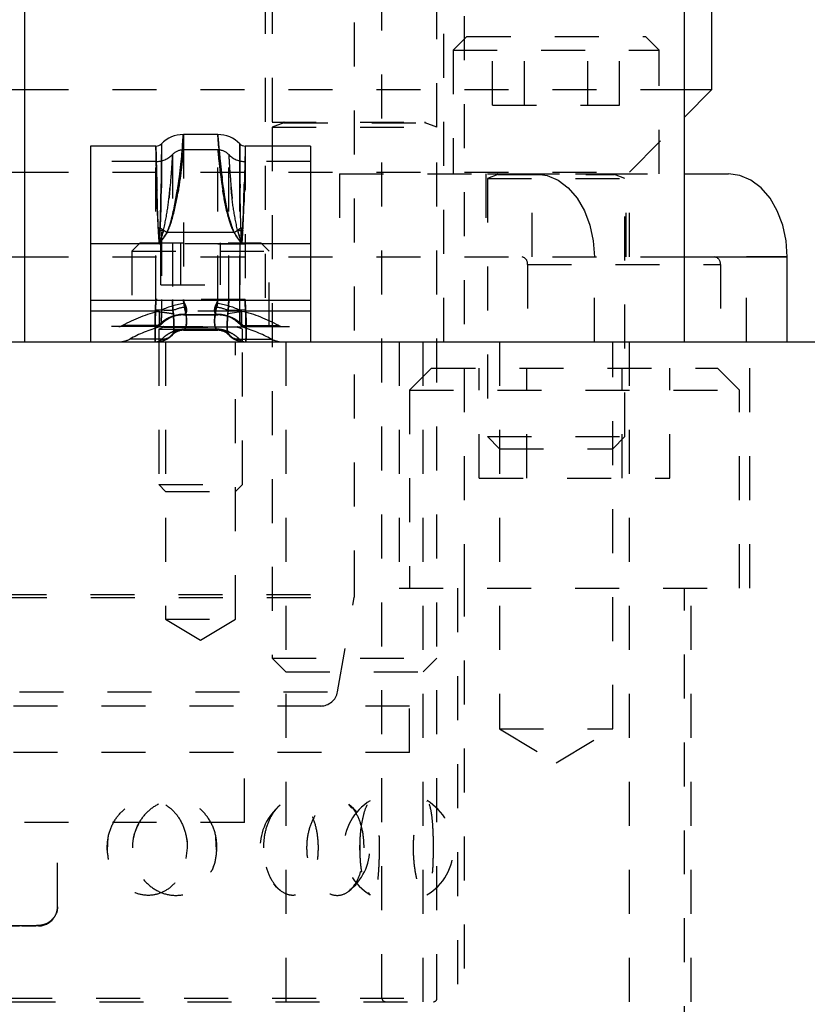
# Model space of a CAD drawing. Header units: inches. Extents: x 1907 to 2452, y -210 to -54.
# Tile 42 of 256: x 1941.87 to 1943.66, y -168.77 to -166.53. Entities that reach past the tile are written whole.
import ezdxf

# ---------------------------------------------------------------- set-up
doc = ezdxf.new("R2010")
doc.units = ezdxf.units.IN
doc.header["$LTSCALE"] = 0.5
doc.header["$MEASUREMENT"] = 0
doc.linetypes.add('HIDDEN', pattern=[0.225, 0.15, -0.075])
doc.layers.add('SID-M-H', color=4, linetype='HIDDEN')
doc.layers.add('SID-M-S', color=105, linetype='Continuous')

msp = doc.modelspace()

# ---------------------------------------------------------------- linework, layer by layer
at = {"layer": 'SID-M-H'}
for p, q in [((1942.62626, -167.83782), (1942.62626, -161.84127)), ((1942.81376, -166.77528), (1942.81376, -162.26287)), ((1942.68876, -168.75564), (1942.68876, -163.52138)), ((1942.87626, -167.82351), (1942.87626, -165.81351)), ((1942.42326, -166.26351), (1942.42326, -167.26351)), ((1942.43876, -166.26351), (1942.43876, -166.7639)), ((1942.82926, -167.26351), (1942.82926, -166.26351)), ((1942.88154, -166.56901), (1942.85029, -166.60026)), ((1942.88154, -166.56901), (1943.28779, -166.56901)), ((1942.94033, -166.72526), (1942.94033, -166.56901)), ((1943.0125, -166.72526), (1943.0125, -166.56901)), ((1943.15684, -166.72526), (1943.15684, -166.56901)), ((1943.229, -166.72526), (1943.229, -166.56901)), ((1943.31904, -166.60026), (1943.28779, -166.56901)), ((1942.85029, -166.60026), (1943.31904, -166.60026)), ((1942.85029, -166.60026), (1942.85029, -166.88151)), ((1943.31904, -166.88151), (1943.31904, -166.60026)), ((1941.87626, -166.69001), (1943.37626, -166.69001)), ((1942.94033, -166.72526), (1943.229, -166.72526)), ((1942.43876, -166.7639), (1942.81376, -166.7639)), ((1942.46581, -166.76543), (1942.43876, -166.77528)), ((1942.46581, -166.76543), (1942.78491, -166.76543)), ((1942.81376, -166.77528), (1942.78671, -166.76543)), ((1943.25126, -166.87751), (1943.37626, -166.75251)), ((1942.23715, -166.79226), (1942.23715, -167.16726)), ((1942.31537, -167.16726), (1942.31537, -166.79226)), ((1942.43876, -166.77528), (1942.81376, -166.77528)), ((1942.43876, -166.77528), (1942.43876, -167.98226)), ((1942.81376, -168.75564), (1942.81376, -166.77528)), ((1942.18716, -166.81326), (1942.18716, -167.16726)), ((1942.36536, -167.16726), (1942.36536, -166.81326)), ((1942.17467, -167.16726), (1942.17467, -166.81851)), ((1942.31537, -166.82726), (1942.23715, -166.82726)), ((1942.37785, -166.81851), (1942.37785, -167.16726)), ((1942.17467, -166.85351), (1942.02626, -166.85351)), ((1942.21216, -166.83776), (1942.21216, -167.16726)), ((1942.34036, -167.16726), (1942.34036, -166.83776)), ((1942.52626, -166.85351), (1942.37785, -166.85351)), ((1941.87626, -166.87751), (1943.25126, -166.87751)), ((1942.59202, -166.88151), (1942.59202, -167.07051)), ((1942.59202, -166.88151), (1943.37626, -166.88151)), ((1942.92517, -166.88151), (1942.92517, -167.07051)), ((1942.92842, -166.88151), (1942.92842, -166.8819)), ((1942.92842, -166.8819), (1943.24092, -166.8819)), ((1943.03043, -167.07051), (1943.03043, -166.88151)), ((1943.038, -166.88151), (1943.06407, -166.88514)), ((1943.24092, -166.8819), (1943.24092, -166.88151)), ((1943.24417, -167.07051), (1943.24417, -166.88151)), ((1943.25126, -167.07051), (1943.25126, -166.87751)), ((1942.95197, -166.88343), (1942.92842, -166.892)), ((1942.92842, -166.892), (1943.24092, -166.892)), ((1942.92842, -166.892), (1942.92842, -167.47876)), ((1942.95197, -166.88343), (1943.21555, -166.88343)), ((1943.06407, -166.88514), (1943.08914, -166.8959)), ((1943.08914, -166.8959), (1943.11225, -166.91336)), ((1943.24092, -166.892), (1943.21736, -166.88343)), ((1943.24092, -167.47876), (1943.24092, -166.892)), ((1943.11225, -166.91336), (1943.1325, -166.93687)), ((1943.1325, -166.93687), (1943.14912, -166.96551)), ((1943.14912, -166.96551), (1943.16147, -166.99818)), ((1942.18438, -167.00449), (1942.20009, -167.01476)), ((1942.35243, -167.01476), (1942.20009, -167.01476)), ((1942.35243, -167.01476), (1942.36814, -167.00449)), ((1943.16147, -166.99818), (1943.16907, -167.03364)), ((1942.13926, -167.03851), (1942.12026, -167.05751)), ((1942.13926, -167.03851), (1942.41326, -167.03851)), ((1942.18605, -167.13351), (1942.18605, -167.03851)), ((1942.23115, -167.13351), (1942.23115, -167.03851)), ((1942.32137, -167.13351), (1942.32137, -167.03851)), ((1942.36647, -167.13351), (1942.36647, -167.03851)), ((1942.43226, -167.05751), (1942.41326, -167.03851)), ((1943.16907, -167.03364), (1943.17164, -167.07051)), ((1942.34036, -167.04101), (1942.02626, -167.04101)), ((1942.12026, -167.05751), (1942.43226, -167.05751)), ((1942.12026, -167.05751), (1942.12026, -167.22851)), ((1942.31537, -167.04101), (1942.37785, -167.04101)), ((1942.52626, -167.04101), (1942.34036, -167.04101)), ((1942.43226, -167.22851), (1942.43226, -167.05751)), ((1941.87626, -167.07051), (1943.51776, -167.07051)), ((1943.17164, -167.26351), (1943.17164, -167.07051)), ((1943.51776, -167.26351), (1943.51776, -167.07051)), ((1943.61005, -167.07051), (1943.51776, -167.07051)), ((1943.01961, -167.08801), (1943.01961, -167.26351)), ((1943.01961, -167.08801), (1943.45802, -167.08801)), ((1943.45802, -167.08801), (1943.45802, -167.26351)), ((1942.18605, -167.13351), (1942.36647, -167.13351)), ((1942.17414, -167.19052), (1942.17467, -167.16726)), ((1942.37785, -167.16726), (1942.17467, -167.16726)), ((1942.18716, -167.16726), (1942.18725, -167.19112)), ((1942.21216, -167.16726), (1942.21345, -167.19231)), ((1942.23715, -167.16726), (1942.23966, -167.18476)), ((1942.31286, -167.18476), (1942.31537, -167.16726)), ((1942.33906, -167.19231), (1942.34036, -167.16726)), ((1942.36527, -167.19112), (1942.36536, -167.16726)), ((1942.37785, -167.16726), (1942.37838, -167.19052)), ((1942.37789, -167.16976), (1942.37785, -167.16726)), ((1942.17382, -167.19351), (1942.02626, -167.19351)), ((1942.17382, -167.19351), (1942.17414, -167.19052)), ((1942.21439, -167.20001), (1942.17382, -167.19351)), ((1942.21345, -167.19231), (1942.17414, -167.19052)), ((1942.37001, -167.19351), (1942.18251, -167.19351)), ((1942.18251, -167.19351), (1942.18251, -167.22979)), ((1942.18725, -167.19112), (1942.18735, -167.19568)), ((1942.21345, -167.19231), (1942.21439, -167.20001)), ((1942.33813, -167.20001), (1942.33906, -167.19231)), ((1942.37869, -167.19351), (1942.33813, -167.20001)), ((1942.37838, -167.19052), (1942.33906, -167.19231)), ((1942.36517, -167.19568), (1942.36527, -167.19112)), ((1942.37001, -167.22979), (1942.37001, -167.19351)), ((1942.37838, -167.19052), (1942.37869, -167.19351)), ((1942.52626, -167.19351), (1942.37869, -167.19351)), ((1942.23715, -167.20226), (1942.31537, -167.20226)), ((1942.2389, -167.20134), (1942.31362, -167.20134)), ((1942.17414, -167.22851), (1942.02626, -167.22851)), ((1942.1792, -167.22642), (1942.09856, -167.22642)), ((1942.17717, -167.22851), (1942.37592, -167.22851)), ((1942.18126, -167.22851), (1942.18126, -167.2289)), ((1942.18126, -167.2289), (1942.37126, -167.2289)), ((1942.19256, -167.23043), (1942.18126, -167.23455)), ((1942.18126, -167.23455), (1942.37126, -167.23455)), ((1942.18126, -167.23455), (1942.18126, -167.26309)), ((1942.37001, -167.22979), (1942.18251, -167.22979)), ((1942.18716, -167.22326), (1942.18725, -167.22259)), ((1942.18725, -167.22259), (1942.18735, -167.22191)), ((1942.19256, -167.23043), (1942.35996, -167.23043)), ((1942.31013, -167.23449), (1942.24239, -167.23449)), ((1942.37126, -167.23455), (1942.35996, -167.23043)), ((1942.36517, -167.22191), (1942.36527, -167.22259)), ((1942.36527, -167.22259), (1942.36536, -167.22326)), ((1942.37126, -167.2289), (1942.37126, -167.22851)), ((1942.37126, -167.26309), (1942.37126, -167.23455)), ((1942.37332, -167.22642), (1942.45396, -167.22642)), ((1942.37838, -167.22851), (1942.52626, -167.22851)), ((1942.18827, -167.25723), (1942.11516, -167.25723)), ((1942.21439, -167.2437), (1942.21345, -167.24576)), ((1942.33906, -167.24576), (1942.33813, -167.2437)), ((1942.36425, -167.25723), (1942.43736, -167.25723)), ((1942.18126, -167.26351), (1942.18126, -167.58801)), ((1942.19676, -167.26351), (1942.19676, -167.89351)), ((1942.35576, -167.89351), (1942.35576, -167.26351)), ((1942.37126, -167.58801), (1942.37126, -167.26351)), ((1942.47001, -167.26351), (1942.47001, -169.76351)), ((1942.72776, -167.26351), (1942.72776, -167.82351)), ((1942.78251, -169.76351), (1942.78251, -167.26351)), ((1942.95617, -167.26351), (1942.95617, -168.14351)), ((1943.21317, -168.14351), (1943.21317, -167.26351)), ((1943.25126, -169.76351), (1943.25126, -167.26351)), ((1943.52476, -167.82351), (1943.52476, -167.26351)), ((1942.80126, -167.32351), (1942.75126, -167.37351)), ((1942.80126, -167.32351), (1943.45126, -167.32351)), ((1942.90975, -167.57351), (1942.90975, -167.32351)), ((1943.01801, -167.57351), (1943.01801, -167.32351)), ((1943.23451, -167.57351), (1943.23451, -167.32351)), ((1943.34277, -167.57351), (1943.34277, -167.32351)), ((1943.50126, -167.37351), (1943.45126, -167.32351)), ((1942.75126, -167.37351), (1943.50126, -167.37351)), ((1942.75126, -167.37351), (1942.75126, -167.82351)), ((1943.50126, -167.82351), (1943.50126, -167.37351)), ((1942.92842, -167.47876), (1943.24092, -167.47876)), ((1942.92842, -167.47876), (1942.95617, -167.50651)), ((1943.21317, -167.50651), (1943.24092, -167.47876)), ((1942.95617, -167.50651), (1943.21317, -167.50651)), ((1942.90975, -167.57351), (1943.34277, -167.57351)), ((1942.18126, -167.58801), (1942.37126, -167.58801)), ((1942.18126, -167.58801), (1942.19676, -167.60351)), ((1942.35576, -167.60351), (1942.37126, -167.58801)), ((1942.19676, -167.60351), (1942.35576, -167.60351)), ((1940.62626, -167.83782), (1942.6245, -167.83782)), ((1942.72776, -167.82351), (1943.52476, -167.82351)), ((1942.86076, -167.82351), (1942.86076, -169.76351)), ((1942.87626, -169.08812), (1942.87626, -167.82351)), ((1943.37626, -169.0739), (1943.37626, -167.82351)), ((1943.39176, -169.76351), (1943.39176, -167.82351)), ((1940.62686, -167.84466), (1942.62391, -167.84466)), ((1942.58791, -168.05873), (1942.62566, -167.84466)), ((1942.19676, -167.89351), (1942.35576, -167.89351)), ((1942.19676, -167.89351), (1942.27626, -167.94128)), ((1942.27626, -167.94128), (1942.35576, -167.89351)), ((1942.43876, -167.98226), (1942.81376, -167.98226)), ((1942.43876, -167.98226), (1942.47001, -168.01351)), ((1942.78251, -168.01351), (1942.81376, -167.98226)), ((1942.47001, -168.01351), (1942.78251, -168.01351)), ((1940.6646, -168.05873), (1942.58791, -168.05873)), ((1942.75126, -168.09127), (1940.50126, -168.09127)), ((1942.75126, -168.19727), (1942.75126, -168.09127)), ((1942.95617, -168.14351), (1943.21317, -168.14351)), ((1942.95617, -168.14351), (1943.08467, -168.22072)), ((1943.08467, -168.22072), (1943.21317, -168.14351)), ((1942.75126, -168.19727), (1940.50126, -168.19727)), ((1942.37626, -168.35627), (1942.37626, -168.19727)), ((1942.7917, -168.30863), (1942.79039, -168.30737)), ((1942.62021, -168.32323), (1942.61265, -168.31552)), ((1942.37626, -168.35627), (1940.87626, -168.35627)), ((1941.95102, -168.54776), (1941.95102, -168.35627)), ((1942.06487, -168.41974), (1942.0664, -168.38908)), ((1942.31284, -168.41907), (1942.31134, -168.38996)), ((1942.63892, -168.41976), (1942.63943, -168.38908)), ((1942.8057, -168.41901), (1942.80549, -168.38999)), ((1942.2459, -168.41351), (1942.24251, -168.43815)), ((1941.90751, -168.59127), (1941.34501, -168.59127)), ((1940.43876, -168.75564), (1942.81376, -168.75564)), ((1940.44663, -168.76351), (1942.80589, -168.76351))]:
    msp.add_line(p, q, dxfattribs=at)
for centre, radius, start, end in [((1942.46554, -166.76469), 0.000787, 290, 90), ((1942.78698, -166.76469), 0.000787, 90, 250), ((1942.23715, -166.86226), 0.035, 90, 135.573), ((1942.31537, -166.86226), 0.035, 44.427, 90), ((1942.17467, -166.80101), 0.0525, 270, 315.573), ((1942.37785, -166.80101), 0.0525, 224.427, 270), ((1942.9517, -166.88269), 0.000787, 290, 90), ((1943.21763, -166.88269), 0.000787, 90, 250), ((1942.17486, -166.89942), 0.1055, 273.03651, 275.17531), ((1942.16368, -166.69441), 0.3165, 273.03651, 275.17531), ((1942.38884, -166.69441), 0.3165, 264.82469, 266.96349), ((1942.37766, -166.89942), 0.1055, 264.82469, 266.96349), ((1943.00415, -167.08582), 0.01562, 351.95053, 78.57825), ((1943.44255, -167.08582), 0.01562, 351.95053, 78.57825), ((1942.27626, -167.55624), 0.37464, 104.49155, 118.3152), ((1942.27298, -167.3901), 0.21666, 98.84572, 113.30988), ((1942.25632, -167.2918), 0.10833, 98.84572, 113.30988), ((1942.27954, -167.3901), 0.21666, 66.69012, 81.15428), ((1942.2962, -167.2918), 0.10833, 66.69012, 81.15428), ((1942.27626, -167.55624), 0.37464, 61.6848, 75.50845), ((1942.23715, -167.27226), 0.07, 90, 135.573), ((1942.23618, -167.26743), 0.06637, 86.9949, 137.50533), ((1942.23698, -167.19982), 0.00244, 274.02012, 321.69695), ((1942.31634, -167.26743), 0.06637, 42.49467, 93.0051), ((1942.31554, -167.19982), 0.00244, 218.30305, 265.97988), ((1942.31537, -167.27226), 0.07, 44.427, 90), ((1942.09026, -167.21101), 0.0175, 270, 298.3152), ((1942.27626, -167.55624), 0.33964, 106.02304, 118.3152), ((1942.1738, -167.21131), 0.0172, 270.0926, 321.96655), ((1942.17414, -167.21104), 0.01747, 270.00637, 318.59378), ((1942.17467, -167.21101), 0.0175, 270, 315.573), ((1942.17441, -167.222), 0.00652, 272.26611, 317.31211), ((1942.1794, -167.2153), 0.01112, 268.9616, 314.27678), ((1942.19229, -167.22969), 0.000787, 290, 90), ((1942.23792, -167.26818), 0.03319, 86.9949, 137.50533), ((1942.23664, -167.22995), 0.00733, 274.02012, 321.69695), ((1942.31588, -167.22995), 0.00733, 218.30305, 265.97988), ((1942.3146, -167.26818), 0.03319, 42.49467, 93.0051), ((1942.36023, -167.22969), 0.000787, 90, 250), ((1942.37872, -167.21131), 0.0172, 218.03345, 269.9074), ((1942.37838, -167.21104), 0.01747, 221.40622, 269.99363), ((1942.37785, -167.21101), 0.0175, 224.427, 270), ((1942.37312, -167.2153), 0.01112, 225.72322, 271.0384), ((1942.27626, -167.55624), 0.33964, 61.6848, 73.97696), ((1942.37811, -167.222), 0.00652, 222.68789, 267.73389), ((1942.46226, -167.21101), 0.0175, 241.6848, 270), ((1942.09026, -167.21101), 0.0525, 270, 298.3152), ((1942.17374, -167.21191), 0.0516, 270.0926, 321.96655), ((1942.17414, -167.21109), 0.05242, 270.00637, 318.59378), ((1942.17389, -167.24397), 0.01956, 272.26611, 317.31211), ((1942.18887, -167.22388), 0.03336, 268.9616, 314.27678), ((1942.37878, -167.21191), 0.0516, 218.03345, 269.9074), ((1942.37838, -167.21109), 0.05242, 221.40622, 269.99363), ((1942.36365, -167.22388), 0.03336, 225.72322, 271.0384), ((1942.37863, -167.24397), 0.01956, 222.68789, 267.73389), ((1942.46226, -167.21101), 0.0525, 241.6848, 270), ((1942.58689, -167.83782), 0.03937, 350, 0), ((1942.54914, -168.0519), 0.03937, 270, 350), ((1942.72668, -168.41351), 0.125, 121.15614, 238.9555), ((1942.72668, -168.41351), 0.125, 301.00349, 58.98802), ((1942.5364, -168.41351), 0.125, 129.42305, 230.57396), ((1942.5364, -168.41351), 0.125, 307.96843, 52.09477), ((1941.90751, -168.54776), 0.04351, 339.96542, 6.34565), ((1941.90751, -168.54776), 0.04351, 270, 320.69525), ((1942.69663, -168.75564), 0.00787, 180, 270), ((1942.80589, -168.75564), 0.00787, 270, 0)]:
    msp.add_arc(centre, radius, start, end, dxfattribs=at)
for points, knots in [([(1942.20009, -167.01476), (1942.20189, -167.01028), (1942.20638, -166.99912), (1942.21585, -166.96415), (1942.225, -166.91036), (1942.23199, -166.85061), (1942.23585, -166.80857), (1942.23706, -166.79336), (1942.23714, -166.79246), (1942.23715, -166.79226)], [0, 0, 0, 0, 0.0411957, 0.1025353, 0.3099027, 0.5198795, 0.7305922, 0.9415813, 1, 1, 1, 1]), ([(1942.31537, -166.79226), (1942.31538, -166.79246), (1942.31546, -166.79336), (1942.31667, -166.80857), (1942.32053, -166.85061), (1942.32752, -166.91036), (1942.33667, -166.96415), (1942.34614, -166.99912), (1942.35063, -167.01028), (1942.35243, -167.01476)], [0, 0, 0, 0, 0.0584187, 0.2694078, 0.4801205, 0.6900973, 0.8974647, 0.9588043, 1, 1, 1, 1]), ([(1942.18438, -167.00449), (1942.18506, -166.98131), (1942.18645, -166.93379), (1942.18689, -166.87346), (1942.18714, -166.83034), (1942.18716, -166.81447), (1942.18716, -166.81348), (1942.18716, -166.81326)], [0, 0, 0, 0, 0.2240657, 0.4593059, 0.6952264, 0.9308577, 1, 1, 1, 1]), ([(1942.36536, -166.81326), (1942.36536, -166.81548), (1942.36537, -166.82005), (1942.36548, -166.85658), (1942.36598, -166.91207), (1942.36666, -166.96559), (1942.36787, -166.99729), (1942.36814, -167.00449)], [0, 0, 0, 0, 0.2240482, 0.459413, 0.6949393, 0.930748, 1, 1, 1, 1]), ([(1942.17467, -166.81851), (1942.17472, -166.82074), (1942.17484, -166.82532), (1942.17573, -166.86197), (1942.17725, -166.91758), (1942.17863, -166.96952), (1942.18017, -166.99937), (1942.18045, -167.00477)], [0, 0, 0, 0, 0.2282514, 0.4678034, 0.7073901, 0.9470328, 1, 1, 1, 1]), ([(1942.23715, -166.82726), (1942.23714, -166.82743), (1942.23706, -166.82819), (1942.23585, -166.84101), (1942.23199, -166.87646), (1942.22499, -166.92689), (1942.21581, -166.97227), (1942.20634, -167.00166), (1942.20189, -167.01099), (1942.20009, -167.01476)], [0, 0, 0, 0, 0.0581919, 0.2683813, 0.4784009, 0.6879822, 0.89586, 0.9579023, 1, 1, 1, 1]), ([(1942.20009, -167.01476), (1942.20189, -167.01099), (1942.20634, -167.00166), (1942.21581, -166.97227), (1942.22499, -166.92689), (1942.23199, -166.87646), (1942.23585, -166.84101), (1942.23706, -166.82819), (1942.23714, -166.82743), (1942.23715, -166.82726)], [0, 0, 0, 0, 0.0420977, 0.10414, 0.3120178, 0.5215991, 0.7316187, 0.9418081, 1, 1, 1, 1]), ([(1942.35243, -167.01476), (1942.35063, -167.01099), (1942.34618, -167.00166), (1942.33671, -166.97227), (1942.32753, -166.92689), (1942.32053, -166.87646), (1942.31667, -166.84101), (1942.31546, -166.82819), (1942.31538, -166.82743), (1942.31537, -166.82726)], [0, 0, 0, 0, 0.0420977, 0.10414, 0.3120178, 0.5215991, 0.7316187, 0.9418081, 1, 1, 1, 1]), ([(1942.31537, -166.82726), (1942.31538, -166.82743), (1942.31546, -166.82819), (1942.31667, -166.84101), (1942.32053, -166.87646), (1942.32753, -166.92689), (1942.33671, -166.97227), (1942.34618, -167.00166), (1942.35063, -167.01099), (1942.35243, -167.01476)], [0, 0, 0, 0, 0.0581919, 0.2683813, 0.4784009, 0.6879822, 0.89586, 0.9579023, 1, 1, 1, 1]), ([(1942.37207, -167.00477), (1942.3723, -167.00053), (1942.37381, -166.97183), (1942.37518, -166.92065), (1942.37674, -166.86423), (1942.37767, -166.82588), (1942.37779, -166.82097), (1942.37785, -166.81851)], [0, 0, 0, 0, 0.0415228, 0.2812044, 0.520829, 0.7604173, 1, 1, 1, 1]), ([(1942.18045, -167.01047), (1942.17973, -166.99688), (1942.17794, -166.9628), (1942.17652, -166.91441), (1942.17526, -166.87436), (1942.17473, -166.85571), (1942.17468, -166.85407), (1942.17467, -166.85351)], [0, 0, 0, 0, 0.1589227, 0.39844, 0.6379411, 0.8774072, 1, 1, 1, 1]), ([(1942.17467, -166.85351), (1942.17472, -166.85539), (1942.17484, -166.85925), (1942.17573, -166.89014), (1942.17725, -166.937), (1942.17863, -166.98077), (1942.18017, -167.00592), (1942.18045, -167.01047)], [0, 0, 0, 0, 0.2282292, 0.4677641, 0.7073458, 0.947012, 1, 1, 1, 1]), ([(1942.21216, -166.83776), (1942.21204, -166.83981), (1942.21181, -166.84392), (1942.20991, -166.87598), (1942.2059, -166.92303), (1942.20123, -166.97121), (1942.19436, -167.00053), (1942.19223, -167.00962)], [0, 0, 0, 0, 0.2244808, 0.4489558, 0.6736847, 0.8987711, 1, 1, 1, 1]), ([(1942.19223, -167.00962), (1942.19572, -166.99276), (1942.20289, -166.95806), (1942.20726, -166.90787), (1942.21054, -166.86624), (1942.21194, -166.8416), (1942.21209, -166.83891), (1942.21216, -166.83776)], [0, 0, 0, 0, 0.1864701, 0.3837843, 0.6082498, 0.8331706, 1, 1, 1, 1]), ([(1942.36029, -167.00962), (1942.3568, -166.99276), (1942.34963, -166.95806), (1942.34526, -166.90787), (1942.34198, -166.86624), (1942.34058, -166.8416), (1942.34043, -166.83891), (1942.34036, -166.83776)], [0, 0, 0, 0, 0.1864701, 0.3837843, 0.6082498, 0.8331706, 1, 1, 1, 1]), ([(1942.34036, -166.83776), (1942.34048, -166.83981), (1942.34071, -166.84392), (1942.34261, -166.87598), (1942.34662, -166.92303), (1942.35129, -166.97121), (1942.35816, -167.00053), (1942.36029, -167.00962)], [0, 0, 0, 0, 0.2244808, 0.4489558, 0.6736847, 0.8987711, 1, 1, 1, 1]), ([(1942.37785, -166.85351), (1942.37785, -166.85358), (1942.37784, -166.85407), (1942.37753, -166.86499), (1942.37646, -166.89938), (1942.37505, -166.94947), (1942.37306, -166.99016), (1942.37207, -167.01047)], [0, 0, 0, 0, 0.0438301, 0.2834302, 0.5230815, 0.7619621, 1, 1, 1, 1]), ([(1942.37207, -167.01047), (1942.3723, -167.0069), (1942.37381, -166.98272), (1942.37518, -166.93958), (1942.37674, -166.89204), (1942.37767, -166.85972), (1942.37779, -166.85558), (1942.37785, -166.85351)], [0, 0, 0, 0, 0.0415403, 0.2812483, 0.5208688, 0.7604405, 1, 1, 1, 1]), ([(1942.18045, -167.00477), (1942.18113, -167.0166), (1942.18182, -167.02866), (1942.1825, -167.04078), (1942.18251, -167.04101)], [0, 0, 0, 0, 0.9809219, 1, 1, 1, 1]), ([(1942.18251, -167.04101), (1942.18249, -167.04079), (1942.18247, -167.04035), (1942.18237, -167.03892), (1942.18203, -167.03374), (1942.18138, -167.02394), (1942.18078, -167.01523), (1942.18045, -167.01047)], [0, 0, 0, 0, 0.0219161, 0.0423639, 0.1397504, 0.5294845, 1, 1, 1, 1]), ([(1942.18045, -167.01047), (1942.18112, -167.02041), (1942.18182, -167.03057), (1942.18249, -167.04079), (1942.18251, -167.04101)], [0, 0, 0, 0, 0.978065, 1, 1, 1, 1]), ([(1942.18251, -167.04101), (1942.18252, -167.04078), (1942.18263, -167.03859), (1942.18327, -167.02638), (1942.18387, -167.01446), (1942.18438, -167.00449)], [0, 0, 0, 0, 0.0190885, 0.1792331, 1, 1, 1, 1]), ([(1942.19223, -167.00962), (1942.18907, -167.01987), (1942.18584, -167.03033), (1942.18258, -167.0408), (1942.18251, -167.04101)], [0, 0, 0, 0, 0.9795432, 1, 1, 1, 1]), ([(1942.18251, -167.04101), (1942.18258, -167.0408), (1942.18373, -167.03709), (1942.18699, -167.02662), (1942.19015, -167.01638), (1942.19223, -167.00962)], [0, 0, 0, 0, 0.0204536, 0.3537566, 1, 1, 1, 1]), ([(1942.20009, -167.01476), (1942.19434, -167.02339), (1942.18851, -167.03216), (1942.1826, -167.04087), (1942.18251, -167.04101)], [0, 0, 0, 0, 0.9844876, 1, 1, 1, 1]), ([(1942.18251, -167.04101), (1942.1826, -167.04087), (1942.18851, -167.03216), (1942.19434, -167.02339), (1942.20009, -167.01476)], [0, 0, 0, 0, 0.0155124, 1, 1, 1, 1]), ([(1942.37001, -167.04101), (1942.36992, -167.04087), (1942.36401, -167.03216), (1942.35818, -167.02339), (1942.35243, -167.01476)], [0, 0, 0, 0, 0.01551242, 1, 1, 1, 1]), ([(1942.35243, -167.01476), (1942.35818, -167.02339), (1942.36401, -167.03216), (1942.36992, -167.04087), (1942.37001, -167.04101)], [0, 0, 0, 0, 0.9844876, 1, 1, 1, 1]), ([(1942.37001, -167.04101), (1942.36994, -167.0408), (1942.36879, -167.03709), (1942.36553, -167.02662), (1942.36237, -167.01638), (1942.36029, -167.00962)], [0, 0, 0, 0, 0.0204536, 0.3537566, 1, 1, 1, 1]), ([(1942.36029, -167.00962), (1942.36345, -167.01987), (1942.36668, -167.03033), (1942.36994, -167.0408), (1942.37001, -167.04101)], [0, 0, 0, 0, 0.9795432, 1, 1, 1, 1]), ([(1942.36814, -167.00449), (1942.36865, -167.01446), (1942.36925, -167.02638), (1942.36988, -167.03859), (1942.37, -167.04078), (1942.37001, -167.04101)], [0, 0, 0, 0, 0.8207669, 0.9809116, 1, 1, 1, 1]), ([(1942.37001, -167.04101), (1942.37002, -167.04078), (1942.3707, -167.02866), (1942.37139, -167.0166), (1942.37207, -167.00477)], [0, 0, 0, 0, 0.01907797, 1, 1, 1, 1]), ([(1942.37207, -167.01047), (1942.37139, -167.02041), (1942.3707, -167.03057), (1942.37002, -167.04079), (1942.37001, -167.04101)], [0, 0, 0, 0, 0.978065, 1, 1, 1, 1]), ([(1942.37001, -167.04101), (1942.37002, -167.04079), (1942.3707, -167.03057), (1942.37139, -167.02041), (1942.37207, -167.01047)], [0, 0, 0, 0, 0.0219349, 1, 1, 1, 1]), ([(1942.23966, -167.17601), (1942.23882, -167.1743), (1942.23746, -167.17154), (1942.23724, -167.16844), (1942.23715, -167.16726)], [0, 0, 0, 0, 0.6200802, 1, 1, 1, 1]), ([(1942.23715, -167.16726), (1942.23737, -167.16917), (1942.23772, -167.17228), (1942.23913, -167.17498), (1942.23966, -167.17601)], [0, 0, 0, 0, 0.616941, 1, 1, 1, 1]), ([(1942.31537, -167.16726), (1942.31537, -167.16735), (1942.31535, -167.16935), (1942.31466, -167.17245), (1942.31333, -167.17507), (1942.31286, -167.17601)], [0, 0, 0, 0, 0.0281808, 0.6502067, 1, 1, 1, 1]), ([(1942.31286, -167.17601), (1942.3137, -167.1743), (1942.31506, -167.17154), (1942.31528, -167.16844), (1942.31537, -167.16726)], [0, 0, 0, 0, 0.6200802, 1, 1, 1, 1]), ([(1942.37838, -167.19052), (1942.37836, -167.19013), (1942.37823, -167.18728), (1942.37795, -167.17953), (1942.37789, -167.17217), (1942.37785, -167.16726)], [0, 0, 0, 0, 0.0507048, 0.367121, 1, 1, 1, 1]), ([(1942.17382, -167.19351), (1942.1736, -167.19668), (1942.1731, -167.20374), (1942.17282, -167.21219), (1942.17273, -167.21976), (1942.17289, -167.22553), (1942.17332, -167.22826), (1942.17372, -167.22846), (1942.17382, -167.22851)], [0, 0, 0, 0, 0.1734687, 0.3864411, 0.5001496, 0.7111567, 0.9214656, 1, 1, 1, 1]), ([(1942.17382, -167.26351), (1942.1736, -167.26301), (1942.1731, -167.26188), (1942.17282, -167.2536), (1942.17273, -167.241), (1942.17289, -167.22476), (1942.17332, -167.20691), (1942.17372, -167.19637), (1942.17382, -167.19351)], [0, 0, 0, 0, 0.1733216, 0.3863602, 0.5001488, 0.71129, 0.9215648, 1, 1, 1, 1]), ([(1942.17382, -167.22851), (1942.1736, -167.22826), (1942.1731, -167.2277), (1942.17282, -167.22356), (1942.17273, -167.21726), (1942.17289, -167.20913), (1942.17332, -167.20021), (1942.17372, -167.19494), (1942.17382, -167.19351)], [0, 0, 0, 0, 0.1734687, 0.3864411, 0.5001496, 0.7111567, 0.9214656, 1, 1, 1, 1]), ([(1942.23966, -167.20115), (1942.2404, -167.20072), (1942.24154, -167.20005), (1942.24331, -167.19788), (1942.24417, -167.19529), (1942.24442, -167.1905), (1942.24386, -167.18673), (1942.24218, -167.18119), (1942.24081, -167.17837), (1942.23966, -167.17601)], [0, 0, 0, 0, 0.1306554, 0.2007431, 0.4316108, 0.4962309, 0.7490089, 0.7903286, 1, 1, 1, 1]), ([(1942.23966, -167.17601), (1942.2404, -167.17747), (1942.24154, -167.17971), (1942.24331, -167.18452), (1942.24417, -167.1885), (1942.24442, -167.1937), (1942.24386, -167.19654), (1942.24218, -167.19951), (1942.24081, -167.2004), (1942.23966, -167.20115)], [0, 0, 0, 0, 0.1306554, 0.2007431, 0.4316108, 0.4962309, 0.7490089, 0.7903286, 1, 1, 1, 1]), ([(1942.23966, -167.18476), (1942.24075, -167.1893), (1942.24352, -167.20086), (1942.24476, -167.21732), (1942.2436, -167.22965), (1942.2408, -167.23349), (1942.23966, -167.23504)], [0, 0, 0, 0, 0.1948536, 0.4956951, 0.7957738, 1, 1, 1, 1]), ([(1942.31286, -167.17601), (1942.31212, -167.17747), (1942.31098, -167.17971), (1942.30921, -167.18452), (1942.30835, -167.1885), (1942.3081, -167.1937), (1942.30866, -167.19654), (1942.31034, -167.19951), (1942.31171, -167.2004), (1942.31286, -167.20115)], [0, 0, 0, 0, 0.1306554, 0.2007431, 0.4316108, 0.4962309, 0.7490089, 0.7903286, 1, 1, 1, 1]), ([(1942.31286, -167.20115), (1942.31212, -167.20072), (1942.31098, -167.20005), (1942.30921, -167.19788), (1942.30835, -167.19529), (1942.3081, -167.1905), (1942.30866, -167.18673), (1942.31034, -167.18119), (1942.31171, -167.17837), (1942.31286, -167.17601)], [0, 0, 0, 0, 0.1306554, 0.2007431, 0.4316108, 0.4962309, 0.7490089, 0.7903286, 1, 1, 1, 1]), ([(1942.31286, -167.23504), (1942.31177, -167.23357), (1942.309, -167.22984), (1942.30776, -167.21782), (1942.30892, -167.20128), (1942.31172, -167.18952), (1942.31286, -167.18476)], [0, 0, 0, 0, 0.1948536, 0.4956951, 0.7957738, 1, 1, 1, 1]), ([(1942.37869, -167.22851), (1942.37892, -167.22826), (1942.37942, -167.2277), (1942.3797, -167.22356), (1942.37979, -167.21726), (1942.37963, -167.20913), (1942.3792, -167.20021), (1942.3788, -167.19494), (1942.37869, -167.19351)], [0, 0, 0, 0, 0.17346871, 0.38644106, 0.5001496, 0.7111567, 0.92146556, 1, 1, 1, 1]), ([(1942.37869, -167.19351), (1942.37892, -167.19985), (1942.37942, -167.21399), (1942.3797, -167.23087), (1942.37979, -167.24601), (1942.37963, -167.25754), (1942.3792, -167.26301), (1942.3788, -167.2634), (1942.37869, -167.26351)], [0, 0, 0, 0, 0.1733216, 0.3863602, 0.5001488, 0.71129, 0.9215648, 1, 1, 1, 1]), ([(1942.37869, -167.19351), (1942.37892, -167.19668), (1942.37942, -167.20374), (1942.3797, -167.21219), (1942.37979, -167.21976), (1942.37963, -167.22553), (1942.3792, -167.22826), (1942.3788, -167.22846), (1942.37869, -167.22851)], [0, 0, 0, 0, 0.1734687, 0.3864411, 0.5001496, 0.7111567, 0.9214656, 1, 1, 1, 1]), ([(1942.1792, -167.22642), (1942.18151, -167.22421), (1942.1883, -167.21775), (1942.20032, -167.21003), (1942.21545, -167.20436), (1942.22788, -167.20175), (1942.23523, -167.20147), (1942.2389, -167.20134)], [0, 0, 0, 0, 0.1793096, 0.5267669, 0.7172982, 0.8588005, 1, 1, 1, 1]), ([(1942.2389, -167.20134), (1942.23523, -167.20147), (1942.22788, -167.20175), (1942.21545, -167.20436), (1942.20032, -167.21003), (1942.1883, -167.21775), (1942.18151, -167.22421), (1942.1792, -167.22642)], [0, 0, 0, 0, 0.1411995, 0.2827018, 0.4732331, 0.8206904, 1, 1, 1, 1]), ([(1942.18735, -167.22191), (1942.18727, -167.22096), (1942.18711, -167.21907), (1942.18704, -167.21206), (1942.18716, -167.20386), (1942.18729, -167.19804), (1942.18735, -167.19568)], [0, 0, 0, 0, 0.273311, 0.5469038, 0.8158716, 1, 1, 1, 1]), ([(1942.18735, -167.19568), (1942.18727, -167.19918), (1942.18711, -167.20619), (1942.18704, -167.21467), (1942.18716, -167.21996), (1942.18729, -167.22134), (1942.18735, -167.22191)], [0, 0, 0, 0, 0.273311, 0.5469038, 0.8158716, 1, 1, 1, 1]), ([(1942.21439, -167.20001), (1942.21487, -167.20688), (1942.21583, -167.22061), (1942.21576, -167.23592), (1942.21483, -167.24122), (1942.21439, -167.2437)], [0, 0, 0, 0, 0.347853, 0.694909, 1, 1, 1, 1]), ([(1942.23715, -167.20226), (1942.23737, -167.20217), (1942.23772, -167.20203), (1942.23913, -167.20139), (1942.23966, -167.20115)], [0, 0, 0, 0, 0.616941, 1, 1, 1, 1]), ([(1942.31286, -167.20115), (1942.3137, -167.20153), (1942.31506, -167.20214), (1942.31528, -167.20223), (1942.31537, -167.20226)], [0, 0, 0, 0, 0.6200802, 1, 1, 1, 1]), ([(1942.31362, -167.20134), (1942.31729, -167.20147), (1942.32463, -167.20175), (1942.33707, -167.20436), (1942.3522, -167.21003), (1942.36422, -167.21775), (1942.37101, -167.22421), (1942.37332, -167.22642)], [0, 0, 0, 0, 0.1411995, 0.2827018, 0.4732331, 0.8206904, 1, 1, 1, 1]), ([(1942.37332, -167.22642), (1942.37101, -167.22421), (1942.36422, -167.21775), (1942.3522, -167.21003), (1942.33707, -167.20436), (1942.32463, -167.20175), (1942.31729, -167.20147), (1942.31362, -167.20134)], [0, 0, 0, 0, 0.1793096, 0.5267669, 0.7172982, 0.8588005, 1, 1, 1, 1]), ([(1942.33813, -167.2437), (1942.33765, -167.24079), (1942.33669, -167.23497), (1942.33676, -167.21896), (1942.33769, -167.20605), (1942.33813, -167.20001)], [0, 0, 0, 0, 0.347853, 0.69490897, 1, 1, 1, 1]), ([(1942.36517, -167.19568), (1942.36525, -167.19918), (1942.36541, -167.20619), (1942.36547, -167.21467), (1942.36536, -167.21996), (1942.36523, -167.22134), (1942.36517, -167.22191)], [0, 0, 0, 0, 0.273311, 0.5469038, 0.8158716, 1, 1, 1, 1]), ([(1942.36517, -167.22191), (1942.36525, -167.22096), (1942.36541, -167.21907), (1942.36547, -167.21206), (1942.36536, -167.20386), (1942.36523, -167.19804), (1942.36517, -167.19568)], [0, 0, 0, 0, 0.273311, 0.5469038, 0.8158716, 1, 1, 1, 1]), ([(1942.18827, -167.25723), (1942.19036, -167.25523), (1942.19652, -167.24937), (1942.20742, -167.24237), (1942.22113, -167.23724), (1942.2324, -167.23486), (1942.23906, -167.23462), (1942.24239, -167.23449)], [0, 0, 0, 0, 0.17930962, 0.52676686, 0.71729818, 0.85880048, 1, 1, 1, 1]), ([(1942.24239, -167.23449), (1942.23906, -167.23462), (1942.2324, -167.23486), (1942.22113, -167.23724), (1942.20742, -167.24237), (1942.19652, -167.24937), (1942.19036, -167.25523), (1942.18827, -167.25723)], [0, 0, 0, 0, 0.1411995, 0.2827018, 0.4732331, 0.8206904, 1, 1, 1, 1]), ([(1942.31013, -167.23449), (1942.31346, -167.23462), (1942.32012, -167.23486), (1942.33139, -167.23724), (1942.3451, -167.24237), (1942.356, -167.24937), (1942.36216, -167.25523), (1942.36425, -167.25723)], [0, 0, 0, 0, 0.1411995, 0.2827018, 0.4732331, 0.8206904, 1, 1, 1, 1]), ([(1942.36425, -167.25723), (1942.36216, -167.25523), (1942.356, -167.24937), (1942.3451, -167.24237), (1942.33139, -167.23724), (1942.32012, -167.23486), (1942.31346, -167.23462), (1942.31013, -167.23449)], [0, 0, 0, 0, 0.1793096, 0.5267669, 0.7172982, 0.8588005, 1, 1, 1, 1]), ([(1942.06391, -168.41351), (1942.06501, -168.42591), (1942.06721, -168.45071), (1942.08434, -168.48366), (1942.10919, -168.50828), (1942.13914, -168.52163), (1942.16993, -168.52275), (1942.19838, -168.51215), (1942.22202, -168.49112), (1942.23882, -168.46149), (1942.24701, -168.426), (1942.24535, -168.38844), (1942.23359, -168.35347), (1942.21284, -168.32565), (1942.18561, -168.3084), (1942.1552, -168.3033), (1942.12502, -168.3102), (1942.09799, -168.328), (1942.07708, -168.35506), (1942.0656, -168.38514), (1942.0644, -168.40533), (1942.06391, -168.41351)], [0, 0, 0, 0, 0.0554579, 0.1109395, 0.1658403, 0.2192081, 0.2711117, 0.3223399, 0.3739729, 0.4268563, 0.4812619, 0.5368274, 0.5927419, 0.6480375, 0.7019377, 0.7542614, 0.8055938, 0.8569812, 0.9093952, 0.9633154, 1, 1, 1, 1]), ([(1942.31362, -168.41351), (1942.31265, -168.42546), (1942.31071, -168.44937), (1942.29558, -168.48123), (1942.27292, -168.50584), (1942.24364, -168.52058), (1942.2107, -168.5234), (1942.17783, -168.51346), (1942.14938, -168.4917), (1942.12923, -168.46094), (1942.11987, -168.42521), (1942.12197, -168.3888), (1942.13482, -168.35542), (1942.15685, -168.32823), (1942.18582, -168.31002), (1942.21861, -168.30315), (1942.25138, -168.30894), (1942.28018, -168.32707), (1942.30137, -168.3553), (1942.31215, -168.3859), (1942.31321, -168.40583), (1942.31362, -168.41351)], [0, 0, 0, 0, 0.0520028, 0.1039827, 0.1564753, 0.2102848, 0.2652762, 0.3208623, 0.3762398, 0.4306423, 0.4836601, 0.5355284, 0.5870576, 0.6391963, 0.6925647, 0.7472181, 0.8026932, 0.8582301, 0.9130199, 0.9664974, 1, 1, 1, 1]), ([(1942.41987, -168.41351), (1942.42067, -168.42591), (1942.42228, -168.45071), (1942.43471, -168.48366), (1942.45245, -168.50828), (1942.47337, -168.52163), (1942.49431, -168.52275), (1942.51315, -168.51215), (1942.52839, -168.49112), (1942.53899, -168.46149), (1942.54408, -168.426), (1942.54305, -168.38844), (1942.53571, -168.35347), (1942.52253, -168.32565), (1942.50476, -168.3084), (1942.48437, -168.3033), (1942.46356, -168.3102), (1942.44449, -168.328), (1942.42946, -168.35506), (1942.4211, -168.38514), (1942.42022, -168.40533), (1942.41987, -168.41351)], [0, 0, 0, 0, 0.0554579, 0.1109395, 0.1658403, 0.2192081, 0.2711117, 0.3223399, 0.3739729, 0.4268563, 0.4812619, 0.5368274, 0.5927419, 0.6480375, 0.7019377, 0.7542614, 0.8055938, 0.8569812, 0.9093952, 0.9633154, 1, 1, 1, 1]), ([(1942.64806, -168.41351), (1942.64745, -168.42546), (1942.64624, -168.44937), (1942.63672, -168.48123), (1942.62218, -168.50584), (1942.60295, -168.52058), (1942.58072, -168.5234), (1942.55796, -168.51346), (1942.53781, -168.4917), (1942.5233, -168.46094), (1942.51649, -168.42521), (1942.51802, -168.3888), (1942.52734, -168.35542), (1942.54314, -168.32823), (1942.56354, -168.31002), (1942.58611, -168.30315), (1942.60809, -168.30894), (1942.62688, -168.32707), (1942.64039, -168.3553), (1942.64714, -168.3859), (1942.6478, -168.40583), (1942.64806, -168.41351)], [0, 0, 0, 0, 0.0520028, 0.1039827, 0.1564753, 0.2102848, 0.2652762, 0.3208623, 0.3762398, 0.4306423, 0.4836601, 0.5355284, 0.5870576, 0.6391963, 0.6925647, 0.7472181, 0.8026932, 0.8582301, 0.9130199, 0.9664974, 1, 1, 1, 1]), ([(1942.6386, -168.41351), (1942.63897, -168.42591), (1942.63971, -168.45071), (1942.64529, -168.48366), (1942.65285, -168.50828), (1942.66112, -168.52163), (1942.6686, -168.52275), (1942.67456, -168.51215), (1942.67878, -168.49112), (1942.68133, -168.46149), (1942.68244, -168.426), (1942.68222, -168.38844), (1942.68058, -168.35347), (1942.67724, -168.32565), (1942.67202, -168.3084), (1942.66515, -168.3033), (1942.65733, -168.3102), (1942.64951, -168.328), (1942.64295, -168.35506), (1942.63917, -168.38514), (1942.63876, -168.40533), (1942.6386, -168.41351)], [0, 0, 0, 0, 0.0554579, 0.1109395, 0.1658403, 0.2192081, 0.2711117, 0.3223399, 0.3739729, 0.4268563, 0.4812619, 0.5368274, 0.5927419, 0.6480375, 0.7019377, 0.7542614, 0.8055938, 0.8569812, 0.9093952, 0.9633154, 1, 1, 1, 1]), ([(1942.80581, -168.41351), (1942.80568, -168.42546), (1942.80541, -168.44937), (1942.80314, -168.48123), (1942.79924, -168.50584), (1942.79338, -168.52058), (1942.78571, -168.5234), (1942.77699, -168.51346), (1942.76862, -168.4917), (1942.76226, -168.46094), (1942.75918, -168.42521), (1942.75988, -168.3888), (1942.76406, -168.35542), (1942.77089, -168.32823), (1942.7792, -168.31002), (1942.78765, -168.30315), (1942.79503, -168.30894), (1942.80056, -168.32707), (1942.80405, -168.3553), (1942.80561, -168.3859), (1942.80576, -168.40583), (1942.80581, -168.41351)], [0, 0, 0, 0, 0.0520028, 0.1039827, 0.1564753, 0.2102848, 0.2652762, 0.3208623, 0.3762398, 0.4306423, 0.4836601, 0.5355284, 0.5870576, 0.6391963, 0.6925647, 0.7472181, 0.8026932, 0.8582301, 0.9130199, 0.9664974, 1, 1, 1, 1]), ([(1942.13515, -168.35949), (1942.13043, -168.36964), (1942.1225, -168.38672), (1942.12157, -168.40578), (1942.12119, -168.41351)], [0, 0, 0, 0, 0.5945328, 1, 1, 1, 1]), ([(1942.24368, -168.38908), (1942.24369, -168.38911), (1942.24621, -168.3967), (1942.24605, -168.40512), (1942.2459, -168.41351)], [0, 0, 0, 0, 0.0039645, 1, 1, 1, 1]), ([(1942.29951, -168.46875), (1942.30163, -168.46592), (1942.30486, -168.46158), (1942.30589, -168.45596), (1942.30625, -168.45402)], [0, 0, 0, 0, 0.6536457, 1, 1, 1, 1]), ([(1942.61241, -168.51222), (1942.61297, -168.512), (1942.61496, -168.51124), (1942.61643, -168.50885), (1942.61748, -168.50713)], [0, 0, 0, 0, 0.2806837, 1, 1, 1, 1]), ([(1942.66273, -168.52074), (1942.66266, -168.52076), (1942.6613, -168.52103), (1942.65975, -168.51799), (1942.65829, -168.51513)], [0, 0, 0, 0, 0.056276, 1, 1, 1, 1]), ([(1941.78864, -168.54776), (1941.78878, -168.55034), (1941.78905, -168.55551), (1941.79144, -168.56385), (1941.79669, -168.57372), (1941.81176, -168.58746), (1941.83731, -168.59153), (1941.85878, -168.59136), (1941.86983, -168.59127)], [0, 0, 0, 0, 0.0430259, 0.0858923, 0.1570897, 0.2806305, 0.6300262, 1, 1, 1, 1]), ([(1941.86983, -168.59127), (1941.87129, -168.59127), (1941.88122, -168.59126), (1941.89691, -168.59139), (1941.91758, -168.58912), (1941.93215, -168.58365), (1941.94237, -168.57395), (1941.94733, -168.56609), (1941.95018, -168.55739), (1941.95098, -168.55143), (1941.95101, -168.54831), (1941.95102, -168.54776)], [0, 0, 0, 0, 0.0486536, 0.33157364, 0.52334757, 0.74039781, 0.81961513, 0.89933151, 0.94788206, 0.99084366, 1, 1, 1, 1]), ([(1941.95102, -168.54776), (1941.95086, -168.55031), (1941.95055, -168.5554), (1941.94936, -168.56061), (1941.94831, -168.56261), (1941.9482, -168.56283)], [0, 0, 0, 0, 0.4718813, 0.942014, 1, 1, 1, 1]), ([(1941.94173, -168.57338), (1941.93921, -168.57613), (1941.92746, -168.58894), (1941.90219, -168.59102), (1941.88082, -168.59118), (1941.86983, -168.59127)], [0, 0, 0, 0, 0.1172884, 0.5460189, 1, 1, 1, 1])]:
    msp.add_open_spline(points, degree=3, knots=knots, dxfattribs=at)
at = {"layer": 'SID-M-S'}
for p, q in [((1943.43876, -166.69001), (1943.43876, -163.78351)), ((1941.87626, -165.79351), (1941.87626, -167.26351)), ((1943.37626, -167.26351), (1943.37626, -165.79351)), ((1940.40223, -166.69001), (1941.87626, -166.69001)), ((1943.37626, -166.75251), (1943.43876, -166.69001)), ((1943.37626, -166.69001), (1943.43876, -166.69001)), ((1942.31537, -166.79226), (1942.23715, -166.79226)), ((1942.17467, -166.81851), (1942.02626, -166.81851)), ((1942.02626, -166.81851), (1942.02626, -167.16976)), ((1942.52626, -166.81851), (1942.37785, -166.81851)), ((1942.52626, -166.81851), (1942.52626, -167.16976)), ((1941.72626, -166.87751), (1941.87626, -166.87751)), ((1943.37626, -166.88151), (1943.4764, -166.88151)), ((1943.50248, -166.88514), (1943.4764, -166.88151)), ((1943.52755, -166.8959), (1943.50248, -166.88514)), ((1943.55065, -166.91336), (1943.52755, -166.8959)), ((1943.5709, -166.93687), (1943.55065, -166.91336)), ((1943.58752, -166.96551), (1943.5709, -166.93687)), ((1943.59987, -166.99818), (1943.58752, -166.96551)), ((1942.18438, -167.00449), (1942.20009, -167.01476)), ((1942.35243, -167.01476), (1942.20009, -167.01476)), ((1942.35243, -167.01476), (1942.36814, -167.00449)), ((1943.60748, -167.03364), (1943.59987, -166.99818)), ((1943.61005, -167.07051), (1943.60748, -167.03364)), ((1942.18251, -167.04101), (1942.02626, -167.04101)), ((1942.52626, -167.04101), (1942.37001, -167.04101)), ((1941.72626, -167.07051), (1941.87626, -167.07051)), ((1943.37626, -167.07051), (1943.61005, -167.07051)), ((1943.61005, -167.26351), (1943.61005, -167.07051)), ((1942.52626, -167.16976), (1942.02626, -167.16976)), ((1942.02626, -167.16976), (1942.02626, -167.26351)), ((1942.17461, -167.16976), (1942.17414, -167.19052)), ((1942.21345, -167.19231), (1942.21229, -167.16976)), ((1942.23966, -167.18476), (1942.23715, -167.16726)), ((1942.34023, -167.16976), (1942.33906, -167.19231)), ((1942.52626, -167.16976), (1942.52626, -167.26351)), ((1942.17382, -167.19351), (1942.02626, -167.19351)), ((1942.17414, -167.19052), (1942.17382, -167.19351)), ((1942.17382, -167.19351), (1942.21439, -167.20001)), ((1942.17414, -167.19052), (1942.21345, -167.19231)), ((1942.21439, -167.20001), (1942.21345, -167.19231)), ((1942.33906, -167.19231), (1942.33813, -167.20001)), ((1942.37869, -167.19351), (1942.33813, -167.20001)), ((1942.37838, -167.19052), (1942.33906, -167.19231)), ((1942.37869, -167.19351), (1942.37838, -167.19052)), ((1942.52626, -167.19351), (1942.37869, -167.19351)), ((1942.23715, -167.23726), (1942.23966, -167.23504)), ((1942.23715, -167.23726), (1942.31537, -167.23726)), ((1942.31286, -167.23504), (1942.31537, -167.23726)), ((1942.21216, -167.24776), (1942.21345, -167.24576)), ((1942.21345, -167.24576), (1942.21439, -167.2437)), ((1942.33813, -167.2437), (1942.33906, -167.24576)), ((1942.33906, -167.24576), (1942.34036, -167.24776)), ((1911.12626, -167.26351), (1945.38626, -167.26351)), ((1942.18126, -167.26309), (1942.18126, -167.26351)), ((1942.37126, -167.26351), (1942.37126, -167.26309))]:
    msp.add_line(p, q, dxfattribs=at)
for centre, radius, start, end in [((1942.23715, -166.86226), 0.07, 90, 135.573), ((1942.31537, -166.86226), 0.07, 44.427, 90), ((1942.17467, -166.80101), 0.0175, 270, 315.573), ((1942.37785, -166.80101), 0.0175, 224.427, 270), ((1942.17486, -166.89942), 0.1055, 273.03651, 275.17531), ((1942.37766, -166.89942), 0.1055, 264.82469, 266.96349), ((1942.25632, -167.2918), 0.10833, 98.84572, 113.30988), ((1942.2962, -167.2918), 0.10833, 66.69012, 81.15428), ((1942.23715, -167.27226), 0.035, 90, 135.573), ((1942.23792, -167.26818), 0.03319, 86.9949, 137.50533), ((1942.3146, -167.26818), 0.03319, 42.49467, 93.0051), ((1942.31537, -167.27226), 0.035, 44.427, 90), ((1942.17374, -167.21191), 0.0516, 270.0926, 321.96655), ((1942.17414, -167.21109), 0.05242, 270.00637, 318.59378), ((1942.17467, -167.21101), 0.0525, 270, 315.573), ((1942.37878, -167.21191), 0.0516, 218.03345, 269.9074), ((1942.37838, -167.21109), 0.05242, 221.40622, 269.99363), ((1942.37785, -167.21101), 0.0525, 224.427, 270)]:
    msp.add_arc(centre, radius, start, end, dxfattribs=at)
for points, knots in [([(1942.23715, -166.79226), (1942.23714, -166.79246), (1942.23706, -166.79336), (1942.23585, -166.80857), (1942.23199, -166.85061), (1942.225, -166.91036), (1942.21585, -166.96415), (1942.20638, -166.99912), (1942.20189, -167.01028), (1942.20009, -167.01476)], [0, 0, 0, 0, 0.0584187, 0.2694078, 0.4801205, 0.6900973, 0.8974647, 0.9588043, 1, 1, 1, 1]), ([(1942.35243, -167.01476), (1942.35063, -167.01028), (1942.34614, -166.99912), (1942.33667, -166.96415), (1942.32752, -166.91036), (1942.32053, -166.85061), (1942.31667, -166.80857), (1942.31546, -166.79336), (1942.31538, -166.79246), (1942.31537, -166.79226)], [0, 0, 0, 0, 0.0411957, 0.1025353, 0.3099027, 0.5198795, 0.7305922, 0.9415813, 1, 1, 1, 1]), ([(1942.18716, -166.81326), (1942.18716, -166.81548), (1942.18715, -166.82005), (1942.18704, -166.85658), (1942.18654, -166.91207), (1942.18585, -166.96559), (1942.18465, -166.99729), (1942.18438, -167.00449)], [0, 0, 0, 0, 0.2240482, 0.459413, 0.6949393, 0.930748, 1, 1, 1, 1]), ([(1942.36814, -167.00449), (1942.36746, -166.98131), (1942.36606, -166.93379), (1942.36563, -166.87346), (1942.36538, -166.83034), (1942.36536, -166.81447), (1942.36536, -166.81348), (1942.36536, -166.81326)], [0, 0, 0, 0, 0.2240657, 0.4593059, 0.6952264, 0.9308577, 1, 1, 1, 1]), ([(1942.18045, -167.00477), (1942.17973, -166.98864), (1942.17794, -166.94819), (1942.17652, -166.89078), (1942.17526, -166.84325), (1942.17473, -166.82113), (1942.17468, -166.81917), (1942.17467, -166.81851)], [0, 0, 0, 0, 0.1588857, 0.3983964, 0.6379085, 0.8773951, 1, 1, 1, 1]), ([(1942.37785, -166.81851), (1942.37785, -166.8186), (1942.37784, -166.81917), (1942.37753, -166.83213), (1942.37646, -166.87295), (1942.37505, -166.93238), (1942.37306, -166.98067), (1942.37207, -167.00477)], [0, 0, 0, 0, 0.0438344, 0.2834566, 0.5231224, 0.7620036, 1, 1, 1, 1]), ([(1942.18251, -167.04101), (1942.1825, -167.04078), (1942.18247, -167.04026), (1942.18237, -167.03857), (1942.18203, -167.03238), (1942.18138, -167.02076), (1942.18078, -167.01042), (1942.18045, -167.00477)], [0, 0, 0, 0, 0.0190614, 0.0423646, 0.1397527, 0.5294911, 1, 1, 1, 1]), ([(1942.18438, -167.00449), (1942.18387, -167.01446), (1942.18327, -167.02638), (1942.18263, -167.03859), (1942.18252, -167.04078), (1942.18251, -167.04101)], [0, 0, 0, 0, 0.8207669, 0.9809116, 1, 1, 1, 1]), ([(1942.20009, -167.01476), (1942.19434, -167.02339), (1942.18851, -167.03216), (1942.1826, -167.04087), (1942.18251, -167.04101)], [0, 0, 0, 0, 0.9844876, 1, 1, 1, 1]), ([(1942.37001, -167.04101), (1942.36992, -167.04087), (1942.36401, -167.03216), (1942.35818, -167.02339), (1942.35243, -167.01476)], [0, 0, 0, 0, 0.0155124, 1, 1, 1, 1]), ([(1942.37001, -167.04101), (1942.37, -167.04078), (1942.36988, -167.03859), (1942.36925, -167.02638), (1942.36865, -167.01446), (1942.36814, -167.00449)], [0, 0, 0, 0, 0.0190885, 0.1792331, 1, 1, 1, 1]), ([(1942.37207, -167.00477), (1942.37139, -167.0166), (1942.3707, -167.02866), (1942.37002, -167.04078), (1942.37001, -167.04101)], [0, 0, 0, 0, 0.9809219, 1, 1, 1, 1]), ([(1942.31537, -167.16726), (1942.31537, -167.16743), (1942.31535, -167.17338), (1942.31408, -167.17915), (1942.31286, -167.18476)], [0, 0, 0, 0, 0.0292422, 1, 1, 1, 1]), ([(1942.37838, -167.19052), (1942.37836, -167.19013), (1942.37823, -167.18728), (1942.37797, -167.18036), (1942.37792, -167.17384), (1942.37789, -167.16976)], [0, 0, 0, 0, 0.0568096, 0.411322, 1, 1, 1, 1]), ([(1942.17382, -167.19351), (1942.1736, -167.19985), (1942.1731, -167.21399), (1942.17282, -167.23087), (1942.17273, -167.24601), (1942.17289, -167.25754), (1942.17332, -167.26301), (1942.17372, -167.2634), (1942.17382, -167.26351)], [0, 0, 0, 0, 0.1733216, 0.3863602, 0.5001488, 0.71129, 0.9215648, 1, 1, 1, 1]), ([(1942.23966, -167.23504), (1942.24075, -167.23357), (1942.24352, -167.22984), (1942.24476, -167.21782), (1942.2436, -167.20128), (1942.2408, -167.18952), (1942.23966, -167.18476)], [0, 0, 0, 0, 0.1948536, 0.4956951, 0.7957738, 1, 1, 1, 1]), ([(1942.31286, -167.18476), (1942.31177, -167.1893), (1942.309, -167.20086), (1942.30776, -167.21732), (1942.30892, -167.22965), (1942.31172, -167.23349), (1942.31286, -167.23504)], [0, 0, 0, 0, 0.19485358, 0.49569507, 0.79577377, 1, 1, 1, 1]), ([(1942.37869, -167.26351), (1942.37892, -167.26301), (1942.37942, -167.26188), (1942.3797, -167.2536), (1942.37979, -167.241), (1942.37963, -167.22476), (1942.3792, -167.20691), (1942.3788, -167.19637), (1942.37869, -167.19351)], [0, 0, 0, 0, 0.1733216, 0.3863602, 0.5001488, 0.71129, 0.9215648, 1, 1, 1, 1]), ([(1942.21439, -167.2437), (1942.21487, -167.24079), (1942.21583, -167.23497), (1942.21576, -167.21896), (1942.21483, -167.20605), (1942.21439, -167.20001)], [0, 0, 0, 0, 0.347853, 0.694909, 1, 1, 1, 1]), ([(1942.33813, -167.20001), (1942.33765, -167.20688), (1942.33669, -167.22061), (1942.33676, -167.23592), (1942.33769, -167.24122), (1942.33813, -167.2437)], [0, 0, 0, 0, 0.347853, 0.694909, 1, 1, 1, 1])]:
    msp.add_open_spline(points, degree=3, knots=knots, dxfattribs=at)

doc.saveas('drawing.dxf')
